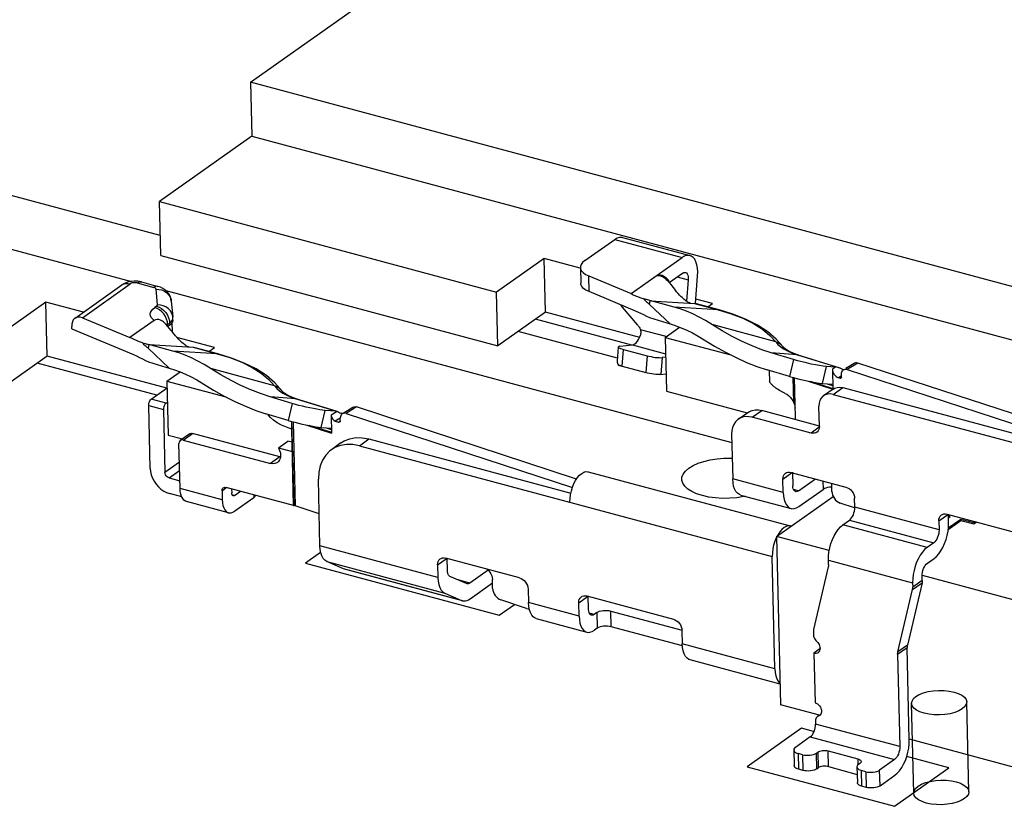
# Model space of a CAD drawing. Header units: millimetres. Extents: x 6 to 414, y 7 to 290.
# Tile 203 of 256: x 139.73 to 141.7, y 166.52 to 168.08. Entities that reach past the tile are written whole.
import ezdxf

# ---------------------------------------------------------------- set-up
doc = ezdxf.new("R2010")
doc.units = ezdxf.units.MM
doc.header["$LTSCALE"] = 23.1
doc.layers.get('0').update_dxf_attribs({"linetype": 'CONTINUOUS'})

msp = doc.modelspace()

# ---------------------------------------------------------------- linework, layer by layer
at = {"color": 7, "linetype": 'Continuous'}
for p, q in [((140.1951, 167.9589), (143.599, 170.3731)), ((140.1951, 167.9589), (140.1976, 167.8515)), ((142.3793, 167.3728), (140.1951, 167.9589)), ((140.0149, 167.6532), (139.2017, 167.8714)), ((140.1976, 167.8515), (140.0133, 167.7208)), ((140.1976, 167.8515), (142.3819, 167.2654)), ((139.2042, 167.764), (139.9578, 167.5618)), ((140.0159, 167.6133), (140.0133, 167.7208)), ((140.0133, 167.7208), (140.6854, 167.5404)), ((140.8614, 167.6032), (140.9211, 167.6456)), ((140.9211, 167.6456), (141.0556, 167.6095)), ((140.9353, 167.6497), (140.9365, 167.6495)), ((140.9366, 167.6495), (141.071, 167.6134)), ((140.0159, 167.6133), (140.688, 167.433)), ((140.7803, 167.6077), (140.6854, 167.5404)), ((140.7828, 167.5003), (140.7803, 167.6077)), ((140.8523, 167.5884), (140.7803, 167.6077)), ((140.9537, 167.5373), (141.0556, 167.6095)), ((140.8527, 167.5895), (140.8534, 167.5582)), ((139.9631, 167.5623), (139.956, 167.5616)), ((139.97, 167.562), (139.9631, 167.5623)), ((139.9772, 167.5607), (139.97, 167.562)), ((140.8699, 167.5413), (140.8691, 167.5726)), ((140.8691, 167.5726), (140.9537, 167.5373)), ((141.0256, 167.5671), (141.0291, 167.5634)), ((141.0274, 167.5619), (141.0291, 167.5634)), ((141.0292, 167.56), (141.0291, 167.5634)), ((141.0297, 167.5593), (141.0563, 167.5782)), ((141.0456, 167.5706), (141.0675, 167.5647)), ((141.0675, 167.5647), (141.0642, 167.5221)), ((141.082, 167.5177), (141.0863, 167.5725)), ((139.845, 167.4884), (139.9383, 167.5546)), ((139.8595, 167.4892), (139.955, 167.557)), ((139.9435, 167.5577), (139.9383, 167.5546)), ((139.9688, 167.5586), (140.0018, 167.5497)), ((139.9772, 167.5607), (140.0102, 167.5518)), ((140.0031, 167.5493), (140.0018, 167.5497)), ((140.0093, 167.5149), (140.0064, 167.5462)), ((140.0258, 167.5435), (141.1546, 167.2407)), ((141.0297, 167.5593), (141.033, 167.5554)), ((141.033, 167.5554), (141.0421, 167.5439)), ((140.0369, 167.5222), (140.0398, 167.4908)), ((140.688, 167.433), (140.6854, 167.5404)), ((141.0395, 167.5105), (140.979, 167.5267)), ((140.9903, 167.516), (140.9919, 167.5233)), ((140.9919, 167.5233), (141.0799, 167.518)), ((141.1163, 167.5175), (141.0827, 167.5265)), ((139.7869, 167.5202), (139.692, 167.4529)), ((139.7894, 167.4128), (139.7869, 167.5202)), ((139.8616, 167.5002), (139.7869, 167.5202)), ((140.0077, 167.5122), (140.0038, 167.5094)), ((140.9367, 167.5106), (140.9338, 167.5146)), ((140.967, 167.4747), (140.9366, 167.5106)), ((140.9903, 167.516), (141.0322, 167.4764)), ((141.1275, 167.5052), (141.0395, 167.5105)), ((141.0799, 167.518), (141.1275, 167.5052)), ((141.0799, 167.518), (141.0817, 167.5177)), ((141.1292, 167.5049), (141.0816, 167.5177)), ((141.107, 167.5109), (141.1163, 167.5175)), ((141.1292, 167.5049), (141.1275, 167.5052)), ((139.8595, 167.4892), (139.9543, 167.4497)), ((140.0024, 167.4838), (139.9543, 167.4497)), ((140.029, 167.4812), (140.0275, 167.4866)), ((140.0314, 167.4894), (140.033, 167.484)), ((140.033, 167.484), (140.0336, 167.4786)), ((140.0398, 167.4908), (140.0392, 167.4944)), ((140.04, 167.4886), (140.0398, 167.4908)), ((140.0399, 167.4873), (140.04, 167.4886)), ((140.0401, 167.4841), (140.04, 167.4886)), ((140.7828, 167.5003), (140.688, 167.433)), ((140.9549, 167.4348), (140.7631, 167.4863)), ((140.9708, 167.4498), (140.7828, 167.5003)), ((141.0429, 167.4732), (140.991, 167.4888)), ((139.8384, 167.467), (139.8383, 167.4715)), ((140.028, 167.4743), (140.0296, 167.4758)), ((140.0296, 167.4758), (140.029, 167.4812)), ((140.0296, 167.4758), (140.0336, 167.4786)), ((140.0297, 167.4724), (140.0296, 167.4758)), ((140.0337, 167.4742), (140.0303, 167.4717)), ((140.0369, 167.4636), (140.0303, 167.4717)), ((140.0336, 167.4786), (140.0356, 167.4802)), ((140.0336, 167.4786), (140.0337, 167.4742)), ((140.0357, 167.4758), (140.0337, 167.4742)), ((140.0384, 167.4617), (140.0369, 167.4636)), ((140.038, 167.4783), (140.0384, 167.4617)), ((140.0395, 167.481), (140.0387, 167.4792)), ((141.0234, 167.4516), (140.9721, 167.4654)), ((141.0215, 167.4502), (141.0501, 167.4706)), ((141.0648, 167.4644), (141.076, 167.459)), ((141.2421, 167.441), (141.1151, 167.4757)), ((140.0397, 167.46), (140.0384, 167.4617)), ((140.1229, 167.43), (140.0479, 167.4502)), ((140.9264, 167.4086), (140.7285, 167.4617)), ((141.0215, 167.4502), (141.024, 167.3428)), ((141.0215, 167.4502), (141.1524, 167.4151)), ((141.076, 167.459), (141.0872, 167.4528)), ((141.2568, 167.4311), (141.2431, 167.4468)), ((139.9797, 167.4391), (139.9923, 167.4357)), ((139.9924, 167.4357), (139.9908, 167.4284)), ((140.0327, 167.3888), (139.9908, 167.4284)), ((140.04, 167.4229), (139.9924, 167.4357)), ((139.9924, 167.4357), (140.0804, 167.4304)), ((140.0804, 167.4304), (140.0822, 167.4301)), ((140.0804, 167.4304), (140.1281, 167.4176)), ((140.1298, 167.4173), (140.0821, 167.4301)), ((140.1118, 167.4222), (140.1229, 167.43)), ((140.9281, 167.4309), (140.926, 167.4029)), ((140.9284, 167.4314), (140.9282, 167.4309)), ((140.9314, 167.4323), (140.9564, 167.435)), ((140.9358, 167.3924), (140.9384, 167.4261)), ((140.9384, 167.4261), (140.9854, 167.4135)), ((140.9564, 167.435), (141.0222, 167.4173)), ((141.2568, 167.4311), (141.2563, 167.4317)), ((139.7894, 167.4128), (139.6946, 167.3455)), ((140.0278, 167.3488), (139.7894, 167.4128)), ((140.1281, 167.4176), (140.04, 167.4229)), ((140.1298, 167.4173), (140.1281, 167.4176)), ((140.9854, 167.4135), (140.9828, 167.3798)), ((141.0155, 167.4098), (141.0129, 167.376)), ((141.0224, 167.4105), (141.0155, 167.4098)), ((141.2774, 167.406), (141.2332, 167.4194)), ((141.285, 167.4152), (141.2332, 167.4194)), ((141.2774, 167.406), (141.2693, 167.3722)), ((141.2781, 167.418), (141.2707, 167.4213)), ((141.2753, 167.4186), (141.285, 167.4152)), ((141.2872, 167.4148), (141.2781, 167.418)), ((141.3656, 167.3902), (141.285, 167.4152)), ((141.285, 167.4152), (141.2872, 167.4148)), ((141.2872, 167.4148), (141.3614, 167.3918)), ((140.008, 167.3348), (139.7697, 167.3988)), ((139.9915, 167.4012), (140.0434, 167.3856)), ((140.2426, 167.3534), (140.1156, 167.3881)), ((140.9358, 167.3924), (140.9828, 167.3798)), ((141.2047, 167.3922), (141.2251, 167.3855)), ((141.2693, 167.3722), (141.2251, 167.3855)), ((141.3426, 167.3921), (141.3345, 167.3583)), ((141.3611, 167.3906), (141.3426, 167.3921)), ((141.3611, 167.3906), (141.355, 167.3869)), ((141.355, 167.3869), (141.356, 167.3466)), ((141.355, 167.3869), (141.3553, 167.3841)), ((141.3685, 167.3896), (141.3656, 167.3902)), ((141.3657, 167.3905), (141.3685, 167.3896)), ((141.3707, 167.3888), (141.3685, 167.3896)), ((141.3732, 167.3875), (141.3707, 167.3888)), ((141.3757, 167.3861), (141.3732, 167.3875)), ((141.3772, 167.3853), (141.3757, 167.3861)), ((141.3765, 167.3848), (141.3774, 167.3854)), ((141.378, 167.3858), (141.3774, 167.3854)), ((141.3982, 167.3983), (141.3817, 167.3881)), ((141.4056, 167.3989), (141.3848, 167.386)), ((141.3848, 167.386), (141.8598, 167.2306)), ((141.8801, 167.2437), (141.4056, 167.3989)), ((140.0281, 167.3628), (140.0545, 167.3815)), ((140.0654, 167.3768), (140.0765, 167.3714)), ((140.0765, 167.3714), (140.0877, 167.3652)), ((141.0129, 167.376), (141.0232, 167.3771)), ((141.2293, 167.3842), (141.2298, 167.3611)), ((141.2783, 167.3194), (141.2771, 167.3699)), ((141.2791, 167.3694), (141.2809, 167.2912)), ((141.3728, 167.373), (141.3672, 167.3696)), ((141.3696, 167.3688), (141.3672, 167.3696)), ((141.3696, 167.3688), (141.3738, 167.3714)), ((141.3734, 167.372), (141.3733, 167.3765)), ((141.3733, 167.3708), (141.3734, 167.372)), ((139.997, 167.327), (140.0284, 167.3493)), ((140.0281, 167.3628), (140.0306, 167.2553)), ((140.0281, 167.3628), (140.1455, 167.3313)), ((140.2587, 167.342), (140.2436, 167.3592)), ((141.3066, 167.3628), (141.356, 167.3466)), ((141.3565, 167.3478), (141.3111, 167.3619)), ((141.3345, 167.3583), (141.3558, 167.3566)), ((141.3563, 167.3471), (141.3373, 167.3336)), ((141.3449, 167.3574), (141.355, 167.3543)), ((141.3568, 167.3364), (141.3758, 167.3499)), ((141.3758, 167.3499), (141.9428, 167.1977)), ((140.0264, 167.3191), (139.997, 167.327)), ((140.2779, 167.3184), (140.2337, 167.3318)), ((140.2855, 167.3276), (140.2337, 167.3318)), ((140.2786, 167.3304), (140.2712, 167.3337)), ((140.2759, 167.331), (140.2855, 167.3276)), ((140.2877, 167.3272), (140.2786, 167.3304)), ((140.2855, 167.3276), (140.2877, 167.3272)), ((140.3659, 167.3027), (140.2855, 167.3276)), ((140.2877, 167.3272), (140.3682, 167.3022)), ((141.024, 167.3428), (141.1852, 167.2996)), ((141.3568, 167.3364), (142.2347, 167.1008)), ((139.9948, 167.1889), (139.9918, 167.3142)), ((139.9918, 167.3142), (140.0212, 167.3063)), ((140.0212, 167.3063), (140.0242, 167.181)), ((140.0264, 167.3191), (140.0291, 167.321)), ((140.2779, 167.3184), (140.2698, 167.2846)), ((140.3798, 167.299), (140.3987, 167.3107)), ((140.4062, 167.3113), (140.3854, 167.2984)), ((140.845, 167.1677), (140.4062, 167.3113)), ((141.3291, 167.2727), (141.3281, 167.313)), ((140.2053, 167.3046), (140.2256, 167.2979)), ((140.2698, 167.2846), (140.2256, 167.2979)), ((140.3431, 167.3045), (140.335, 167.2706)), ((140.3659, 167.3027), (140.3431, 167.3045)), ((140.3678, 167.3023), (140.3557, 167.2948)), ((140.3557, 167.2948), (140.3565, 167.259)), ((140.3735, 167.2893), (140.3638, 167.2833)), ((140.3669, 167.3026), (140.3659, 167.3027)), ((140.3678, 167.3023), (140.3669, 167.3026)), ((140.3678, 167.3023), (140.3681, 167.3023)), ((140.373, 167.2999), (140.3749, 167.2987)), ((140.374, 167.2915), (140.3738, 167.2889)), ((140.3739, 167.2844), (140.3738, 167.2889)), ((140.3749, 167.2987), (140.3757, 167.2982)), ((140.3767, 167.2988), (140.3757, 167.2982)), ((140.3781, 167.2983), (140.3767, 167.2988)), ((140.3779, 167.2978), (140.3785, 167.2982)), ((140.3854, 167.2984), (140.8367, 167.1507)), ((141.1672, 167.2869), (141.1862, 167.3003)), ((141.1951, 167.2908), (141.2141, 167.3043)), ((141.3127, 167.2593), (141.1951, 167.2908)), ((141.3293, 167.2734), (141.2141, 167.3043)), ((141.2809, 167.2912), (141.281, 167.2898)), ((141.281, 167.2898), (141.2816, 167.2862)), ((140.2664, 167.271), (140.2568, 167.2752)), ((140.277, 167.2672), (140.2664, 167.271)), ((140.277, 167.2672), (140.2769, 167.2825)), ((140.2806, 167.115), (140.277, 167.2672)), ((140.2804, 167.1656), (140.2772, 167.2824)), ((140.2796, 167.2818), (140.2836, 167.1141)), ((140.3072, 167.2752), (140.3565, 167.259)), ((140.3569, 167.2602), (140.3118, 167.2742)), ((140.335, 167.2706), (140.3563, 167.269)), ((140.3455, 167.2698), (140.3556, 167.2667)), ((140.3638, 167.2833), (140.3701, 167.2812)), ((140.3701, 167.2812), (140.3743, 167.2838)), ((141.3289, 167.2708), (141.3127, 167.2593)), ((140.0306, 167.2553), (140.0593, 167.2476)), ((140.0738, 167.2579), (140.0549, 167.2445)), ((140.0604, 167.2453), (140.0794, 167.2587)), ((140.2534, 167.212), (140.0794, 167.2587)), ((140.4119, 167.2341), (140.4309, 167.2476)), ((140.4309, 167.2476), (140.8337, 167.1395)), ((141.1542, 167.2573), (141.1563, 167.1678)), ((141.3245, 167.2613), (141.3239, 167.2609)), ((141.3265, 167.2635), (141.3245, 167.2613)), ((140.0544, 167.1491), (140.0522, 167.2386)), ((140.0604, 167.2453), (140.2344, 167.1986)), ((140.2504, 167.2299), (140.2693, 167.2433)), ((140.2504, 167.2299), (140.278, 167.2225)), ((140.2776, 167.2411), (140.2693, 167.2433)), ((140.3752, 167.2396), (140.3562, 167.2262)), ((140.4119, 167.2341), (141.2351, 167.0133)), ((140.2534, 167.212), (140.2344, 167.1986)), ((140.2534, 167.212), (140.2546, 167.2119)), ((140.0531, 167.2016), (140.0242, 167.181)), ((140.2505, 167.2025), (140.2484, 167.2006)), ((140.0328, 167.1698), (140.0535, 167.1845)), ((140.0328, 167.1698), (140.054, 167.1641)), ((140.3308, 167.1811), (140.3301, 167.1672)), ((140.8679, 167.1822), (141.2711, 167.074)), ((141.2565, 167.1676), (141.2737, 167.1798)), ((141.2728, 167.181), (141.382, 167.1517)), ((141.2754, 167.1811), (141.2761, 167.1542)), ((140.1384, 167.1265), (140.0544, 167.1491)), ((140.138, 167.1444), (140.1466, 167.1505)), ((140.1439, 167.1514), (140.1461, 167.1511)), ((140.2806, 167.115), (140.1461, 167.1511)), ((140.2816, 167.1147), (140.2804, 167.1656)), ((140.2804, 167.1656), (140.2824, 167.1647)), ((140.3332, 167.0347), (140.3301, 167.1672)), ((141.2571, 167.1408), (141.1563, 167.1678)), ((141.2571, 167.1408), (141.2565, 167.1676)), ((141.2764, 167.1508), (141.2761, 167.1542)), ((141.2873, 167.144), (141.3212, 167.168)), ((141.3362, 167.164), (141.3366, 167.1471)), ((141.3492, 167.1512), (141.3455, 167.1506)), ((141.3541, 167.1429), (141.3537, 167.1593)), ((140.0578, 167.1319), (140.0335, 167.1385)), ((140.138, 167.1444), (140.1384, 167.1265)), ((140.1572, 167.1482), (140.1573, 167.14)), ((140.1576, 167.1377), (140.1573, 167.14)), ((140.163, 167.1349), (140.1581, 167.1362)), ((140.163, 167.1349), (140.175, 167.1434)), ((140.2017, 167.1304), (140.1637, 167.1035)), ((140.2015, 167.1363), (140.2017, 167.1304)), ((140.2032, 167.1358), (140.2033, 167.1329)), ((141.1718, 167.1358), (141.2726, 167.1088)), ((141.2439, 167.0532), (141.3566, 167.1331)), ((141.2873, 167.144), (141.2777, 167.1466)), ((141.2881, 167.1127), (141.3366, 167.1471)), ((140.1511, 167.1003), (140.0671, 167.1229)), ((140.2806, 167.115), (140.2816, 167.1147)), ((140.2836, 167.1141), (140.2816, 167.1147)), ((140.3317, 167.0984), (140.2836, 167.1141)), ((141.3993, 167.1103), (141.3703, 167.1198)), ((141.3997, 167.1114), (141.3993, 167.1293)), ((141.3995, 167.1076), (141.3997, 167.1114)), ((141.5677, 167.0663), (141.3997, 167.1114)), ((141.5673, 167.0842), (141.5845, 167.0964)), ((141.5837, 167.0976), (141.9281, 167.0052)), ((141.5867, 167.0798), (141.5863, 167.0977)), ((141.5902, 167.0927), (141.5864, 167.0937)), ((141.5864, 167.09), (141.5902, 167.0927)), ((141.2725, 167.0734), (141.2711, 167.074)), ((141.3757, 167.0762), (141.3893, 167.0858)), ((141.5437, 167.0311), (141.3757, 167.0762)), ((141.3893, 167.0858), (141.5573, 167.0407)), ((141.5673, 167.0842), (141.5677, 167.0663)), ((141.6112, 167.0844), (141.5859, 167.0664)), ((141.6112, 167.0871), (141.5862, 167.0694)), ((141.6112, 167.0871), (141.6112, 167.0844)), ((141.637, 167.0801), (141.6112, 167.0871)), ((141.6371, 167.0774), (141.6112, 167.0844)), ((141.6403, 167.0824), (141.637, 167.0801)), ((141.637, 167.0801), (141.6371, 167.0774)), ((141.6431, 167.0817), (141.6371, 167.0774)), ((141.2439, 167.0532), (141.2519, 166.7175)), ((141.3488, 167.0251), (141.2439, 167.0532)), ((140.5684, 166.9716), (140.3332, 167.0347)), ((141.5573, 167.0407), (141.5437, 167.0311)), ((140.3342, 167.0212), (140.3042, 166.9999)), ((141.2404, 166.7895), (141.2351, 167.0133)), ((140.3042, 166.9999), (140.6906, 166.8962)), ((140.3469, 167.0034), (140.5821, 166.9402)), ((140.3803, 166.9888), (140.3469, 167.0034)), ((140.5678, 166.9966), (140.585, 167.0088)), ((140.5678, 166.9966), (140.5684, 166.9716)), ((140.7312, 166.9706), (140.5842, 167.01)), ((140.5874, 166.985), (140.5868, 167.0101)), ((141.3469, 166.9925), (141.3175, 166.8679)), ((141.3473, 166.9969), (141.3471, 167.0058)), ((141.3471, 167.0058), (141.5151, 166.9607)), ((141.5445, 166.9998), (141.558, 167.0094)), ((140.6155, 166.9257), (140.3803, 166.9888)), ((140.3822, 166.9882), (140.3803, 166.9888)), ((140.6174, 166.925), (140.3822, 166.9882)), ((140.6258, 166.9591), (140.5924, 166.9736)), ((140.6684, 166.986), (140.6321, 166.9603)), ((141.5343, 166.9652), (141.5341, 166.9742)), ((141.832, 166.8954), (141.5344, 166.9753)), ((140.6321, 166.9603), (140.6086, 166.9665)), ((140.6265, 166.9588), (140.6258, 166.9591)), ((140.6328, 166.9289), (140.6773, 166.9605)), ((140.6776, 166.9496), (140.6772, 166.9675)), ((141.5339, 166.9609), (141.5045, 166.8363)), ((141.5149, 166.9474), (141.5339, 166.9609)), ((141.5151, 166.9607), (141.5153, 166.9518)), ((141.5343, 166.9652), (141.5153, 166.9518)), ((140.5821, 166.9402), (140.6155, 166.9257)), ((140.7484, 166.9481), (140.7491, 166.9213)), ((140.8493, 166.9211), (140.8665, 166.9333)), ((140.8656, 166.9345), (141.0379, 166.8883)), ((140.8689, 166.9077), (140.8682, 166.9346)), ((141.4855, 166.8229), (141.5149, 166.9474)), ((140.6155, 166.9257), (140.6174, 166.925)), ((140.6906, 166.8962), (140.7209, 166.9177)), ((140.7451, 166.9097), (140.6938, 166.9265)), ((140.8499, 166.8942), (140.7491, 166.9213)), ((140.8499, 166.8942), (140.8493, 166.9211)), ((140.8692, 166.9043), (140.8689, 166.9077)), ((140.8801, 166.8975), (140.8705, 166.9001)), ((140.8856, 166.9013), (140.8801, 166.8975)), ((140.8856, 166.9013), (140.8863, 166.87)), ((140.9139, 166.8732), (140.9132, 166.9045)), ((140.9132, 166.9045), (141.0552, 166.8664)), ((140.7646, 166.8893), (140.8655, 166.8623)), ((140.8863, 166.87), (140.8809, 166.8661)), ((141.056, 166.835), (140.9139, 166.8732)), ((141.0551, 166.8659), (141.0557, 166.839)), ((141.3171, 166.8636), (141.3172, 166.8569)), ((141.0563, 166.8315), (141.0557, 166.839)), ((141.2404, 166.7895), (141.0557, 166.839)), ((141.5045, 166.8363), (141.4855, 166.8229)), ((141.3303, 166.8288), (141.3181, 166.8202)), ((141.3181, 166.8202), (141.3204, 166.7217)), ((141.3301, 166.8326), (141.3304, 166.8302)), ((141.4851, 166.8185), (141.5041, 166.832)), ((141.4851, 166.8185), (141.4895, 166.634)), ((141.5084, 166.6475), (141.5041, 166.832)), ((141.2509, 166.7588), (141.0713, 166.807)), ((141.3292, 166.6967), (141.2519, 166.7175)), ((141.3318, 166.6986), (141.3306, 166.6971)), ((141.3214, 166.6873), (141.3213, 166.685)), ((141.3213, 166.685), (141.3214, 166.6791)), ((141.4895, 166.634), (141.3214, 166.6791)), ((141.3271, 166.6952), (141.3252, 166.6939)), ((141.3293, 166.6963), (141.3273, 166.695)), ((141.3294, 166.6961), (141.3291, 166.6958)), ((141.3306, 166.6971), (141.3294, 166.6961)), ((141.2935, 166.6708), (141.1851, 166.5939)), ((141.3175, 166.6644), (141.2935, 166.6708)), ((141.311, 166.6535), (141.2812, 166.6324)), ((141.311, 166.6535), (141.479, 166.6085)), ((141.84, 166.5597), (141.5087, 166.6486)), ((141.278, 166.6274), (141.2788, 166.5961)), ((141.2879, 166.5889), (141.2872, 166.6202)), ((141.2956, 166.6179), (141.2872, 166.6202)), ((141.3232, 166.6211), (141.3259, 166.623)), ((141.324, 166.5898), (141.3232, 166.6211)), ((141.3259, 166.623), (141.3267, 166.5917)), ((141.3474, 166.5941), (141.3467, 166.6254)), ((141.3467, 166.6254), (141.4055, 166.6097)), ((141.2956, 166.6179), (141.2963, 166.5866)), ((141.4055, 166.6097), (141.4057, 166.5985)), ((141.4099, 166.6005), (141.4072, 166.5986)), ((141.4113, 166.6017), (141.4099, 166.6005)), ((141.479, 166.6085), (141.4492, 166.5873)), ((141.5875, 166.5919), (141.5034, 166.6145)), ((141.1851, 166.5939), (141.4791, 166.515)), ((141.2963, 166.5866), (141.2879, 166.5889)), ((141.324, 166.5898), (141.3267, 166.5917)), ((141.3474, 166.5941), (141.4044, 166.5788)), ((141.404, 166.5936), (141.4048, 166.5623)), ((141.4139, 166.5551), (141.4132, 166.5864)), ((141.4216, 166.5841), (141.4132, 166.5864)), ((141.4216, 166.5841), (141.4223, 166.5528)), ((141.45, 166.556), (141.4492, 166.5873)), ((141.4791, 166.515), (141.5875, 166.5919)), ((141.45, 166.556), (141.4798, 166.5771)), ((141.4223, 166.5528), (141.4139, 166.5551))]:
    msp.add_line(p, q, dxfattribs=at)
at = {"color": 6, "linetype": 'Continuous'}
for p, q in [((141.5171, 166.5414), (141.5129, 166.7204)), ((141.6271, 166.544), (141.6229, 166.723))]:
    msp.add_line(p, q, dxfattribs=at)
at = {"color": 7, "linetype": 'Continuous'}
for points in [[(140.9211, 167.6456), (140.922, 167.6462), (140.9229, 167.6467), (140.9237, 167.6472), (140.9246, 167.6477), (140.9255, 167.6481), (140.9263, 167.6485)], [(140.9263, 167.6485), (140.931, 167.6498), (140.9353, 167.6497)], [(140.8614, 167.6032), (140.857, 167.5994), (140.8541, 167.5954), (140.8528, 167.5912), (140.8527, 167.5895)], [(141.0607, 167.6124), (141.0599, 167.612), (141.059, 167.6116), (141.0582, 167.6112), (141.0573, 167.6106), (141.0564, 167.6101), (141.0556, 167.6095)], [(141.071, 167.6134), (141.0697, 167.6137), (141.0654, 167.6137), (141.0607, 167.6124)], [(141.0863, 167.5725), (141.0865, 167.5807), (141.0861, 167.5881), (141.0849, 167.5949), (141.083, 167.6009), (141.0805, 167.6058), (141.0774, 167.6097), (141.0737, 167.6123), (141.071, 167.6134)], [(140.8527, 167.5895), (140.853, 167.5871), (140.8548, 167.583), (140.8582, 167.5792), (140.8629, 167.5758), (140.8691, 167.5726)], [(139.956, 167.5616), (139.9493, 167.56), (139.9435, 167.5577)], [(141.0019, 167.5715), (141.0054, 167.5734), (141.0089, 167.5745), (141.0123, 167.5746), (141.0156, 167.5739), (141.0189, 167.5724), (141.0223, 167.57), (141.0256, 167.5671)], [(141.0042, 167.5728), (141.0071, 167.5734), (141.0104, 167.5734), (141.0139, 167.5725), (141.0173, 167.5708), (141.0205, 167.5686)], [(141.0205, 167.5686), (141.0238, 167.5658), (141.0269, 167.5626), (141.0297, 167.5593)], [(141.0563, 167.5782), (141.0566, 167.5784), (141.0569, 167.5786), (141.0572, 167.5788), (141.0576, 167.5789), (141.0579, 167.5791), (141.0582, 167.5792)], [(141.0582, 167.5792), (141.0603, 167.5797), (141.0619, 167.5796)], [(141.0619, 167.5796), (141.0622, 167.5795), (141.0639, 167.5785), (141.0654, 167.5768), (141.0665, 167.5745), (141.0672, 167.5717), (141.0675, 167.5684), (141.0675, 167.5647)], [(139.9383, 167.5546), (139.9411, 167.5562), (139.9454, 167.5575), (139.9501, 167.5578), (139.955, 167.557)], [(139.9688, 167.5586), (139.9664, 167.559), (139.9639, 167.5592), (139.9613, 167.559), (139.9589, 167.5586), (139.9568, 167.5579), (139.955, 167.557)], [(139.9688, 167.5586), (139.972, 167.5603), (139.9751, 167.5609), (139.9772, 167.5607)], [(140.0102, 167.5518), (140.0081, 167.5521), (140.005, 167.5514), (140.0018, 167.5497)], [(140.0064, 167.5462), (140.0062, 167.5469), (140.0058, 167.5476), (140.0051, 167.5482), (140.0042, 167.5488), (140.0031, 167.5493)], [(140.0064, 167.5462), (140.0123, 167.5459), (140.0179, 167.5446)], [(140.0369, 167.5222), (140.036, 167.5272), (140.0343, 167.5322), (140.0317, 167.5369), (140.0284, 167.5412), (140.0243, 167.5449), (140.0198, 167.5479), (140.0151, 167.5502), (140.0102, 167.5518)], [(140.0179, 167.5446), (140.0231, 167.5423), (140.0278, 167.5392), (140.0316, 167.5352), (140.0345, 167.5307), (140.0363, 167.5257), (140.0369, 167.5222)], [(140.8699, 167.5413), (140.8637, 167.5444), (140.8589, 167.5479), (140.8556, 167.5517), (140.8537, 167.5557), (140.8534, 167.5582)], [(141.0652, 167.5214), (141.0635, 167.5226), (141.0617, 167.524), (141.0597, 167.5256), (141.0576, 167.5275), (141.0553, 167.5296), (141.0529, 167.5319), (141.0504, 167.5345), (141.0477, 167.5374), (141.0449, 167.5405), (141.0421, 167.5439)], [(140.991, 167.4888), (140.9851, 167.4919), (140.9792, 167.4948), (140.9731, 167.4977), (140.967, 167.5006), (140.9608, 167.5033), (140.8699, 167.5413)], [(140.9537, 167.5373), (140.9581, 167.5352), (140.9624, 167.5332), (140.9666, 167.5314), (140.9708, 167.5297), (140.9749, 167.5282), (140.979, 167.5267)], [(140.979, 167.5267), (140.9807, 167.5248), (140.9824, 167.523), (140.9843, 167.5211), (140.9862, 167.5194), (140.9882, 167.5177), (140.9903, 167.516)], [(140.0024, 167.4838), (139.9991, 167.4868), (139.9967, 167.49), (139.9954, 167.4932), (139.995, 167.4966), (139.9957, 167.4999), (139.9974, 167.5032), (140.0001, 167.5064), (140.0038, 167.5094)], [(140.0275, 167.4866), (140.025, 167.4919), (140.0218, 167.4968), (140.0179, 167.5012), (140.0135, 167.5048), (140.0087, 167.5076), (140.0038, 167.5094)], [(140.0077, 167.5122), (140.0083, 167.5127), (140.0087, 167.5131), (140.009, 167.5135), (140.0092, 167.514), (140.0093, 167.5144), (140.0093, 167.5149)], [(140.0077, 167.5122), (140.0127, 167.5104), (140.0174, 167.5076), (140.0219, 167.504), (140.0258, 167.4996), (140.029, 167.4947), (140.0314, 167.4894)], [(140.0392, 167.4944), (140.0374, 167.4993), (140.0345, 167.5039), (140.0307, 167.5078), (140.0261, 167.511), (140.0209, 167.5133), (140.0152, 167.5146), (140.0093, 167.5149)], [(141.1022, 167.4836), (141.0894, 167.4906), (141.0767, 167.4969), (141.0641, 167.5023), (141.0517, 167.5068), (141.0395, 167.5105)], [(141.0719, 167.5185), (141.0708, 167.5187), (141.0696, 167.519), (141.0683, 167.5196), (141.0668, 167.5204), (141.0652, 167.5214)], [(141.1275, 167.5052), (141.1533, 167.4973), (141.1768, 167.4881), (141.1977, 167.4778), (141.2157, 167.4664), (141.2305, 167.4541), (141.2421, 167.441)], [(141.2431, 167.4468), (141.226, 167.4614), (141.2055, 167.4747), (141.182, 167.4865), (141.1566, 167.4966), (141.1292, 167.5049)], [(139.845, 167.4884), (139.8441, 167.4877), (139.8415, 167.4848), (139.8397, 167.481), (139.8386, 167.4766), (139.8383, 167.4715)], [(139.8595, 167.4892), (139.8551, 167.4905), (139.851, 167.4907), (139.8473, 167.4897), (139.845, 167.4884)], [(140.0211, 167.481), (140.0191, 167.4824), (140.0154, 167.4845), (140.0119, 167.4856), (140.0085, 167.4859), (140.0052, 167.4853), (140.0024, 167.4838)], [(140.0356, 167.4802), (140.0373, 167.4819), (140.0386, 167.4837), (140.0394, 167.4855), (140.0399, 167.4873)], [(140.0401, 167.4841), (140.04, 167.4828), (140.0395, 167.481)], [(141.2332, 167.4194), (141.2142, 167.4256), (141.1949, 167.4332), (141.1753, 167.442), (141.1554, 167.452), (141.1353, 167.4633), (141.1022, 167.4836)], [(139.8384, 167.467), (139.9613, 167.4157), (139.9675, 167.413), (139.9737, 167.4101), (139.9797, 167.4072), (139.9856, 167.4043), (139.9915, 167.4012)], [(140.0303, 167.4717), (140.0296, 167.4725), (140.0262, 167.4763), (140.0227, 167.4796), (140.0211, 167.481)], [(140.0387, 167.4792), (140.0374, 167.4775), (140.0357, 167.4758)], [(140.967, 167.4747), (140.9681, 167.4733), (140.9691, 167.4718), (140.97, 167.4703), (140.9708, 167.4687), (140.9715, 167.4671), (140.9721, 167.4654)], [(140.9721, 167.4654), (140.9726, 167.4637), (140.9728, 167.4619), (140.9729, 167.4601), (140.9728, 167.4583), (140.9725, 167.4565), (140.9721, 167.4547)], [(141.0429, 167.4732), (141.0538, 167.4692), (141.0648, 167.4644)], [(139.9796, 167.4391), (139.9755, 167.4405), (139.9714, 167.4421), (139.9672, 167.4438), (139.963, 167.4456), (139.9587, 167.4476), (139.9543, 167.4497)], [(140.0724, 167.4309), (140.0714, 167.431), (140.0702, 167.4314), (140.0688, 167.432), (140.0674, 167.4328), (140.0658, 167.4338), (140.0641, 167.435), (140.0623, 167.4364), (140.0603, 167.438), (140.0582, 167.4399), (140.0559, 167.442), (140.0535, 167.4443), (140.0509, 167.4469), (140.0483, 167.4498), (140.0455, 167.4529), (140.0426, 167.4563), (140.0397, 167.46)], [(140.9663, 167.4424), (140.9686, 167.4461), (140.9705, 167.4501), (140.9721, 167.4547)], [(141.0872, 167.4528), (141.1202, 167.4326), (141.1417, 167.4205), (141.163, 167.4098), (141.184, 167.4003), (141.2047, 167.3922)], [(139.9908, 167.4284), (139.9888, 167.4301), (139.9868, 167.4318), (139.9848, 167.4335), (139.983, 167.4353), (139.9812, 167.4372), (139.9796, 167.4391)], [(140.9282, 167.4309), (140.9282, 167.4307), (140.9287, 167.4299), (140.9301, 167.429), (140.9323, 167.4281), (140.935, 167.4271), (140.9384, 167.4261)], [(140.9314, 167.4323), (140.9295, 167.4319), (140.9284, 167.4314)], [(140.9564, 167.435), (140.9568, 167.435), (140.9572, 167.4351), (140.9576, 167.4352), (140.958, 167.4353), (140.9583, 167.4354), (140.9587, 167.4356)], [(140.9587, 167.4356), (140.9614, 167.4371), (140.9639, 167.4394), (140.9663, 167.4424)], [(141.2563, 167.4317), (141.2524, 167.4358), (141.2475, 167.4389), (141.2421, 167.441)], [(141.2421, 167.441), (141.2465, 167.4359), (141.2521, 167.4311), (141.2588, 167.4265)], [(141.2707, 167.4213), (141.2649, 167.4245), (141.2608, 167.4273), (141.2582, 167.4296), (141.2568, 167.4311)], [(141.2588, 167.4265), (141.2666, 167.4224), (141.2753, 167.4186)], [(140.1027, 167.396), (140.09, 167.403), (140.0772, 167.4093), (140.0647, 167.4147), (140.0523, 167.4192), (140.04, 167.4229)], [(140.1281, 167.4176), (140.1539, 167.4097), (140.1773, 167.4005), (140.1982, 167.3902), (140.2162, 167.3788), (140.2311, 167.3664), (140.2426, 167.3534)], [(140.2436, 167.3592), (140.2265, 167.3738), (140.206, 167.3871), (140.1825, 167.3989), (140.1571, 167.409), (140.1298, 167.4173)], [(140.9854, 167.4135), (140.9893, 167.4125), (140.9934, 167.4117), (140.9976, 167.4109), (141.0019, 167.4103), (141.0059, 167.4099), (141.0096, 167.4097), (141.0128, 167.4096), (141.0155, 167.4098)], [(141.3426, 167.3921), (141.3366, 167.3928), (141.3296, 167.3938), (141.3216, 167.3952), (141.3128, 167.397), (141.3037, 167.3991), (141.2946, 167.4013), (141.2858, 167.4036), (141.2774, 167.406)], [(140.0434, 167.3856), (140.0543, 167.3816), (140.0654, 167.3768)], [(140.2337, 167.3318), (140.2148, 167.338), (140.1955, 167.3456), (140.1758, 167.3544), (140.156, 167.3644), (140.1359, 167.3757), (140.1027, 167.396)], [(140.926, 167.4027), (140.926, 167.4009), (140.9264, 167.3985), (140.9273, 167.3965), (140.9287, 167.395), (140.9305, 167.394)], [(140.9358, 167.3924), (140.9348, 167.3927), (140.9339, 167.3929), (140.933, 167.3932), (140.9321, 167.3935), (140.9313, 167.3938), (140.9305, 167.394)], [(141.3733, 167.3765), (141.3735, 167.3791), (141.3741, 167.3813), (141.3751, 167.3833), (141.3765, 167.3848)], [(141.3774, 167.3854), (141.3783, 167.3859), (141.3803, 167.3865), (141.3825, 167.3865), (141.3848, 167.386)], [(141.4056, 167.3989), (141.4033, 167.3994), (141.4011, 167.3994), (141.3991, 167.3988), (141.3982, 167.3983)], [(140.0877, 167.3652), (140.1207, 167.3449), (140.1423, 167.3329), (140.1636, 167.3221), (140.1846, 167.3127), (140.2053, 167.3046)], [(141.0129, 167.376), (141.0101, 167.3759), (141.0069, 167.376), (141.0032, 167.3762), (140.9991, 167.3767), (140.9949, 167.3773), (140.9907, 167.378), (140.9867, 167.3788), (140.9828, 167.3798)], [(141.2693, 167.3722), (141.2777, 167.3698), (141.2864, 167.3674), (141.2956, 167.3652), (141.3047, 167.3632), (141.3134, 167.3614), (141.3215, 167.3599), (141.3285, 167.3589), (141.3345, 167.3583)], [(141.3553, 167.3841), (141.3561, 167.3814), (141.3572, 167.3788), (141.3587, 167.3763), (141.3606, 167.374)], [(141.3606, 167.374), (141.3626, 167.3721), (141.3648, 167.3706), (141.3672, 167.3696)], [(141.3696, 167.3688), (141.3706, 167.3686), (141.3715, 167.3688), (141.372, 167.369)], [(141.372, 167.369), (141.3723, 167.3692), (141.3729, 167.3699), (141.3733, 167.3708)], [(140.2426, 167.3534), (140.247, 167.3483), (140.2526, 167.3435), (140.2594, 167.3389)], [(140.2574, 167.3435), (140.2569, 167.3441), (140.2529, 167.3482), (140.2481, 167.3513), (140.2426, 167.3534)], [(141.2347, 167.3554), (141.2338, 167.3564), (141.2329, 167.3574), (141.232, 167.3584), (141.2312, 167.3593), (141.2304, 167.3603), (141.2296, 167.3614)], [(141.2403, 167.3506), (141.2392, 167.3514), (141.2383, 167.3522), (141.2373, 167.353), (141.2364, 167.3538), (141.2356, 167.3546), (141.2347, 167.3554)], [(141.2548, 167.3414), (141.2521, 167.3429), (141.2494, 167.3444), (141.2469, 167.346), (141.2445, 167.3475), (141.2423, 167.3491), (141.2403, 167.3506)], [(141.3563, 167.3471), (141.3595, 167.3489), (141.3645, 167.3505), (141.3699, 167.3508), (141.3758, 167.3499)], [(139.9918, 167.3142), (139.9919, 167.3168), (139.9924, 167.3192), (139.9932, 167.3217), (139.9943, 167.3239), (139.9955, 167.3256), (139.997, 167.327)], [(140.2712, 167.3337), (140.2654, 167.3368), (140.2613, 167.3397), (140.2587, 167.342)], [(140.2594, 167.3389), (140.2671, 167.3348), (140.2759, 167.331)], [(141.2609, 167.3385), (141.2598, 167.339), (141.2588, 167.3395), (141.2578, 167.34), (141.2568, 167.3404), (141.2558, 167.3409), (141.2548, 167.3414)], [(141.2609, 167.3385), (141.2643, 167.3366), (141.2676, 167.3342), (141.2708, 167.3311), (141.2737, 167.3276), (141.2762, 167.3237), (141.2783, 167.3194)], [(141.3373, 167.3336), (141.3362, 167.3328), (141.3327, 167.3291), (141.3301, 167.3244), (141.3286, 167.3191), (141.3281, 167.313)], [(141.3568, 167.3364), (141.3509, 167.3373), (141.3455, 167.337), (141.3406, 167.3355), (141.3373, 167.3336)], [(140.0264, 167.3191), (140.0249, 167.3178), (140.0237, 167.316), (140.0226, 167.3138), (140.0218, 167.3113), (140.0213, 167.3089), (140.0212, 167.3063)], [(140.3431, 167.3045), (140.3385, 167.305), (140.3332, 167.3057), (140.3271, 167.3067), (140.3204, 167.308), (140.3134, 167.3094), (140.3061, 167.311), (140.2987, 167.3128), (140.2915, 167.3146), (140.2846, 167.3165), (140.2779, 167.3184)], [(140.3987, 167.3107), (140.3996, 167.3112), (140.4016, 167.3118), (140.4038, 167.3118), (140.4062, 167.3113)], [(141.2783, 167.3194), (141.2789, 167.3177), (141.2795, 167.316), (141.2799, 167.3144), (141.2802, 167.3127), (141.2804, 167.3109), (141.2805, 167.309)], [(140.2409, 167.2849), (140.2348, 167.2902), (140.2298, 167.2959)], [(140.3681, 167.3023), (140.3695, 167.3018), (140.3712, 167.3009), (140.373, 167.2999)], [(140.3779, 167.2978), (140.3771, 167.2972), (140.3757, 167.2957), (140.3746, 167.2937), (140.374, 167.2915)], [(140.3854, 167.2984), (140.383, 167.2989), (140.3808, 167.2989), (140.3788, 167.2983), (140.3779, 167.2978)], [(141.1673, 167.2869), (141.1657, 167.2857), (141.1616, 167.2815), (141.1583, 167.2765), (141.1559, 167.2707), (141.1545, 167.2643), (141.1542, 167.2573)], [(141.1951, 167.2908), (141.1884, 167.292), (141.1821, 167.2921), (141.1761, 167.2911), (141.1706, 167.2889), (141.1673, 167.2869)], [(141.1862, 167.3003), (141.1896, 167.3024), (141.1951, 167.3045), (141.2011, 167.3056), (141.2074, 167.3055), (141.2141, 167.3043)], [(140.2568, 167.2752), (140.2483, 167.2798), (140.2409, 167.2849)], [(140.2698, 167.2846), (140.2764, 167.2826), (140.2834, 167.2808), (140.2906, 167.2789), (140.298, 167.2772), (140.3052, 167.2756), (140.3123, 167.2741), (140.3189, 167.2729), (140.325, 167.2719), (140.3304, 167.2711), (140.335, 167.2706)], [(140.3726, 167.2814), (140.3722, 167.2812), (140.3712, 167.281), (140.3701, 167.2812)], [(140.3739, 167.2844), (140.3738, 167.2833), (140.3735, 167.2824), (140.3729, 167.2816), (140.3726, 167.2814)], [(141.3291, 167.2727), (141.3288, 167.2692), (141.328, 167.2661), (141.3265, 167.2635)], [(140.0738, 167.2579), (140.0752, 167.2587), (140.0772, 167.259), (140.0794, 167.2587)], [(140.3752, 167.2396), (140.3819, 167.2437), (140.393, 167.248), (140.405, 167.2502), (140.4176, 167.25), (140.4309, 167.2476)], [(141.3239, 167.2609), (141.322, 167.2598), (141.3192, 167.2589), (141.3161, 167.2588), (141.3127, 167.2593)], [(140.0533, 167.2428), (140.0525, 167.2409), (140.0522, 167.2386)], [(140.0549, 167.2445), (140.0546, 167.2442), (140.0533, 167.2428)], [(140.0604, 167.2453), (140.0582, 167.2455), (140.0563, 167.2452), (140.0549, 167.2445)], [(140.2504, 167.2299), (140.2529, 167.2248), (140.2544, 167.2198), (140.2549, 167.2148)], [(140.386, 167.2367), (140.374, 167.2346), (140.3629, 167.2303), (140.3562, 167.2262)], [(140.4119, 167.2341), (140.3986, 167.2366), (140.386, 167.2367)], [(140.2549, 167.2148), (140.2544, 167.2101), (140.2529, 167.2059), (140.2505, 167.2025)], [(140.3562, 167.2262), (140.3532, 167.2238), (140.3449, 167.2155), (140.3383, 167.2054), (140.3335, 167.1938), (140.3308, 167.1811)], [(141.0546, 167.167), (141.0551, 167.1714), (141.0575, 167.1776), (141.0622, 167.1836), (141.0688, 167.1893), (141.0773, 167.1945), (141.0874, 167.199), (141.0989, 167.2028), (141.1115, 167.2058), (141.125, 167.2079), (141.1389, 167.209), (141.1532, 167.2092), (141.1553, 167.2091)], [(139.9948, 167.1889), (139.9954, 167.1824), (139.9969, 167.1759), (139.9993, 167.1695), (140.0025, 167.1633), (140.0065, 167.1574), (140.0111, 167.1521), (140.0162, 167.1475), (140.0217, 167.1436), (140.0275, 167.1406), (140.0335, 167.1385)], [(140.2434, 167.1983), (140.2392, 167.1979), (140.2344, 167.1986)], [(140.2484, 167.2006), (140.2473, 167.1999), (140.2434, 167.1983)], [(140.0328, 167.1698), (140.0305, 167.1708), (140.0285, 167.1721), (140.0268, 167.174), (140.0254, 167.1762), (140.0245, 167.1785), (140.0242, 167.181)], [(140.8431, 167.1649), (140.8469, 167.1706), (140.851, 167.1753), (140.8552, 167.179), (140.8594, 167.1814), (140.8636, 167.1825), (140.8675, 167.1823), (140.8679, 167.1822)], [(141.2565, 167.1676), (141.2567, 167.1711), (141.2576, 167.1742), (141.2591, 167.1768), (141.2611, 167.179), (141.2617, 167.1794)], [(141.2617, 167.1794), (141.2635, 167.1805), (141.2664, 167.1814), (141.2695, 167.1815), (141.2728, 167.181)], [(140.0596, 167.1287), (140.0575, 167.1326), (140.0559, 167.1374), (140.0548, 167.1429), (140.0544, 167.1491)], [(140.138, 167.1444), (140.1382, 167.1467), (140.139, 167.1486), (140.1403, 167.1501), (140.1406, 167.1503)], [(140.1406, 167.1503), (140.142, 167.151), (140.1439, 167.1514)], [(140.833, 167.1364), (140.8347, 167.144), (140.8369, 167.1515)], [(140.8369, 167.1515), (140.8398, 167.1585), (140.8431, 167.1649)], [(141.0958, 167.1345), (141.0844, 167.1382), (141.0747, 167.1426), (141.0667, 167.1476), (141.0606, 167.1532), (141.0566, 167.1591), (141.0548, 167.1652), (141.0546, 167.167)], [(141.1718, 167.1359), (141.1695, 167.1367), (141.1658, 167.1392), (141.1627, 167.1429), (141.1601, 167.1478), (141.1581, 167.1536), (141.1569, 167.1603), (141.1563, 167.1678)], [(141.2817, 167.1426), (141.2812, 167.1428), (141.2795, 167.1438), (141.2781, 167.1456), (141.2771, 167.1479), (141.2764, 167.1508)], [(141.3455, 167.1506), (141.3421, 167.1497), (141.3391, 167.1486), (141.3366, 167.1471)], [(141.3539, 167.1515), (141.353, 167.1515), (141.3492, 167.1512)], [(141.382, 167.1517), (141.3854, 167.1504), (141.3886, 167.1486), (141.3915, 167.1462), (141.3941, 167.1433)], [(140.1602, 167.1342), (140.1591, 167.1348), (140.1582, 167.136), (140.1576, 167.1377)], [(140.163, 167.1349), (140.1615, 167.1342), (140.1602, 167.1342)], [(140.2033, 167.1329), (140.2033, 167.1327), (140.2028, 167.1316), (140.2017, 167.1304)], [(140.8318, 167.1215), (140.8321, 167.1289), (140.833, 167.1364)], [(141.1642, 167.1304), (141.1503, 167.1293), (141.136, 167.1291), (141.1219, 167.1299), (141.1086, 167.1317), (141.0958, 167.1345)], [(141.1812, 167.1333), (141.1777, 167.1325), (141.1642, 167.1304)], [(141.2571, 167.1408), (141.2577, 167.1332), (141.2589, 167.1266), (141.2609, 167.1207), (141.2635, 167.1159), (141.2667, 167.1122), (141.2703, 167.1097), (141.2726, 167.1088)], [(141.2873, 167.144), (141.2851, 167.1429), (141.2831, 167.1424), (141.2817, 167.1426)], [(141.3541, 167.1429), (141.3546, 167.1392), (141.3555, 167.1356)], [(141.3555, 167.1356), (141.357, 167.1321), (141.3591, 167.1287), (141.3615, 167.1258), (141.3642, 167.1232), (141.3672, 167.1213), (141.3703, 167.1198)], [(141.3941, 167.1433), (141.3962, 167.14), (141.3978, 167.1366), (141.3988, 167.133), (141.3993, 167.1293)], [(140.0671, 167.1229), (140.0652, 167.1236), (140.0622, 167.1256), (140.0596, 167.1287)], [(140.1384, 167.1265), (140.1388, 167.1203), (140.1399, 167.1149), (140.1415, 167.1101), (140.1436, 167.1061), (140.1462, 167.1031), (140.1492, 167.1011), (140.1511, 167.1004)], [(141.2726, 167.1088), (141.2744, 167.1085), (141.2788, 167.1086), (141.2833, 167.11), (141.2881, 167.1127)], [(140.1511, 167.1004), (140.1525, 167.1001), (140.1561, 167.1001), (140.1598, 167.1013), (140.1637, 167.1035)], [(141.3893, 167.0858), (141.3914, 167.0877), (141.3934, 167.0902), (141.3952, 167.0931), (141.3968, 167.0965), (141.3981, 167.1001), (141.399, 167.1039), (141.3995, 167.1076)], [(141.5673, 167.0842), (141.5676, 167.0877), (141.5684, 167.0908), (141.5699, 167.0934), (141.5719, 167.0956), (141.5725, 167.096)], [(141.5725, 167.096), (141.5744, 167.0971), (141.5772, 167.098), (141.5803, 167.0981), (141.5837, 167.0976)], [(141.2586, 167.0709), (141.2544, 167.0673), (141.2503, 167.0626), (141.2466, 167.057), (141.2449, 167.0539)], [(141.2711, 167.074), (141.267, 167.0743), (141.2629, 167.0733), (141.2586, 167.0709)], [(141.3471, 167.0058), (141.3473, 167.0139), (141.3482, 167.0221), (141.3498, 167.0305), (141.3521, 167.0388), (141.355, 167.0468), (141.3584, 167.0543), (141.3623, 167.0612), (141.3665, 167.0672), (141.371, 167.0722), (141.3757, 167.0762)], [(141.558, 167.0094), (141.5628, 167.0134), (141.5672, 167.0184), (141.5715, 167.0244), (141.5754, 167.0312), (141.5788, 167.0388), (141.5817, 167.0468), (141.584, 167.0551), (141.5856, 167.0635), (141.5865, 167.0717), (141.5867, 167.0798)], [(141.244, 167.052), (141.2432, 167.0505), (141.2403, 167.0435), (141.2379, 167.0359)], [(141.5677, 167.0663), (141.5676, 167.0626), (141.567, 167.0588), (141.5661, 167.055), (141.5648, 167.0514), (141.5633, 167.048), (141.5614, 167.0451), (141.5595, 167.0427), (141.5573, 167.0407)], [(140.3469, 167.0034), (140.343, 167.0058), (140.3398, 167.0095), (140.3371, 167.0143), (140.3351, 167.0203), (140.3338, 167.027), (140.3332, 167.0347)], [(141.2379, 167.0359), (141.2362, 167.0282), (141.2353, 167.0207), (141.2351, 167.0133)], [(141.5437, 167.0311), (141.539, 167.0271), (141.5346, 167.0221), (141.5303, 167.0161), (141.5264, 167.0093), (141.523, 167.0017), (141.5201, 166.9937), (141.5178, 166.9854), (141.5162, 166.977), (141.5153, 166.9688), (141.5151, 166.9607)], [(140.5678, 166.9966), (140.5681, 167.0001), (140.569, 167.0032), (140.5704, 167.0058), (140.5725, 167.008), (140.5731, 167.0084)], [(140.5731, 167.0084), (140.5749, 167.0095), (140.5778, 167.0104), (140.5808, 167.0105), (140.5842, 167.01)], [(141.3473, 166.9969), (141.3473, 166.9961), (141.3473, 166.9954), (141.3472, 166.9946), (141.3471, 166.9939), (141.347, 166.9932), (141.3469, 166.9925)], [(141.5341, 166.9742), (141.5342, 166.9779), (141.5348, 166.9817), (141.5357, 166.9855), (141.537, 166.9891), (141.5385, 166.9925), (141.5403, 166.9954), (141.5423, 166.9979), (141.5445, 166.9998)], [(140.5924, 166.9736), (140.591, 166.9745), (140.5898, 166.9758), (140.5888, 166.9776), (140.5881, 166.9798), (140.5876, 166.9822), (140.5874, 166.985)], [(140.6657, 166.9881), (140.6671, 166.9872), (140.6698, 166.9847), (140.6723, 166.9817), (140.6743, 166.9784), (140.6758, 166.9748), (140.6768, 166.9712), (140.6772, 166.9675)], [(140.5684, 166.9716), (140.569, 166.9639), (140.5703, 166.9571), (140.5723, 166.9512), (140.575, 166.9463), (140.5783, 166.9427), (140.5821, 166.9402)], [(140.6321, 166.9603), (140.631, 166.9596), (140.6299, 166.9591), (140.6288, 166.9588), (140.6277, 166.9587), (140.6267, 166.9588), (140.6265, 166.9588)], [(140.7312, 166.9706), (140.7346, 166.9693), (140.7377, 166.9674), (140.7407, 166.965), (140.7432, 166.9621), (140.7454, 166.9589), (140.747, 166.9554), (140.748, 166.9518), (140.7484, 166.9481)], [(141.5343, 166.9652), (141.5343, 166.9645), (141.5343, 166.9637), (141.5342, 166.963), (141.5341, 166.9623), (141.534, 166.9616), (141.5339, 166.9609)], [(140.6776, 166.9496), (140.678, 166.9459), (140.679, 166.9423), (140.6805, 166.9388), (140.6825, 166.9354), (140.685, 166.9325), (140.6877, 166.9299), (140.6906, 166.928), (140.6938, 166.9265)], [(140.8545, 166.9329), (140.8564, 166.934), (140.8592, 166.9348), (140.8623, 166.935), (140.8656, 166.9345)], [(141.5149, 166.9474), (141.515, 166.9481), (141.5151, 166.9488), (141.5152, 166.9495), (141.5153, 166.9503), (141.5153, 166.951), (141.5153, 166.9518)], [(140.6174, 166.925), (140.6181, 166.9249), (140.6209, 166.9246)], [(140.6209, 166.9246), (140.6238, 166.9248), (140.6268, 166.9257), (140.6298, 166.927), (140.6328, 166.9289)], [(140.7509, 166.9071), (140.7497, 166.9137), (140.7491, 166.9213)], [(140.8493, 166.9211), (140.8495, 166.9246), (140.8504, 166.9277), (140.8519, 166.9303), (140.8539, 166.9324), (140.8545, 166.9329)], [(140.7451, 166.9097), (140.7483, 166.9091), (140.7505, 166.9091)], [(140.7646, 166.8893), (140.7623, 166.8902), (140.7586, 166.8927), (140.7555, 166.8964), (140.7529, 166.9012), (140.7509, 166.9071)], [(140.8499, 166.8942), (140.8505, 166.8867), (140.8517, 166.88), (140.8537, 166.8742), (140.8563, 166.8693), (140.8595, 166.8656), (140.8631, 166.8631), (140.8654, 166.8623)], [(140.8745, 166.8961), (140.874, 166.8962), (140.8723, 166.8973), (140.8709, 166.899), (140.8699, 166.9014), (140.8692, 166.9043)], [(140.8801, 166.8975), (140.8779, 166.8963), (140.8759, 166.8959), (140.8745, 166.8961)], [(140.8856, 166.9013), (140.8881, 166.9028), (140.891, 166.9039), (140.8944, 166.9048), (140.8981, 166.9054), (140.902, 166.9057), (140.9059, 166.9056), (140.9096, 166.9052), (140.9132, 166.9045)], [(140.9139, 166.8732), (140.9103, 166.8739), (140.9066, 166.8743), (140.9027, 166.8744), (140.8989, 166.8741), (140.8952, 166.8735), (140.8918, 166.8726), (140.8888, 166.8714), (140.8863, 166.87)], [(141.0379, 166.8883), (141.0412, 166.887), (141.0444, 166.8852), (141.0473, 166.8827), (141.0499, 166.8798), (141.052, 166.8766), (141.0536, 166.8731), (141.0546, 166.8696), (141.0551, 166.8659)], [(140.8654, 166.8623), (140.8672, 166.8619), (140.8716, 166.862), (140.8761, 166.8634), (140.8809, 166.8661)], [(141.3175, 166.8679), (141.3174, 166.8672), (141.3172, 166.8665), (141.3171, 166.8658), (141.3171, 166.8651), (141.3171, 166.8643), (141.3171, 166.8636)], [(141.3172, 166.8569), (141.3175, 166.8544), (141.3181, 166.8521), (141.3191, 166.8497), (141.3204, 166.8474), (141.3219, 166.8454), (141.3257, 166.8417)], [(141.3257, 166.8417), (141.3272, 166.8397), (141.3285, 166.8374), (141.3295, 166.835), (141.3301, 166.8326)], [(141.5045, 166.8363), (141.5043, 166.8356), (141.5042, 166.8349), (141.5041, 166.8342), (141.5041, 166.8335), (141.5041, 166.8327), (141.5041, 166.832)], [(141.0713, 166.807), (141.0689, 166.8079), (141.0653, 166.8104), (141.0621, 166.8141), (141.0595, 166.8189), (141.0576, 166.8248), (141.0563, 166.8315)], [(141.3265, 166.8214), (141.3251, 166.8206), (141.3229, 166.8199), (141.3206, 166.8198), (141.3181, 166.8202)], [(141.3304, 166.8302), (141.3302, 166.8276), (141.3295, 166.8253), (141.3284, 166.8233), (141.3269, 166.8217), (141.3265, 166.8214)], [(141.4851, 166.8185), (141.4851, 166.8193), (141.4851, 166.82), (141.4852, 166.8207), (141.4853, 166.8215), (141.4854, 166.8222), (141.4855, 166.8229)], [(141.2404, 166.7895), (141.241, 166.7819), (141.2422, 166.7752), (141.2442, 166.7694), (141.2468, 166.7645), (141.2499, 166.7608), (141.2509, 166.7602)], [(141.3204, 166.7217), (141.323, 166.7207), (141.3253, 166.7194), (141.3275, 166.7175), (141.3294, 166.7154), (141.331, 166.713), (141.3322, 166.7103), (141.333, 166.7077), (141.3333, 166.7049)], [(141.3333, 166.7049), (141.3332, 166.7026), (141.3327, 166.7005), (141.3318, 166.6986)], [(141.311, 166.6535), (141.3132, 166.6555), (141.3152, 166.6579), (141.317, 166.6609), (141.3186, 166.6642), (141.3198, 166.6679), (141.3208, 166.6716), (141.3213, 166.6754), (141.3214, 166.6791)], [(141.3252, 166.6939), (141.324, 166.6929), (141.3228, 166.6913), (141.3219, 166.6894), (141.3214, 166.6873)], [(141.3291, 166.6958), (141.3255, 166.6941), (141.3252, 166.6939)], [(141.4798, 166.5771), (141.4845, 166.5811), (141.489, 166.5861), (141.4932, 166.5921), (141.4971, 166.599), (141.5005, 166.6065), (141.5034, 166.6145), (141.5057, 166.6228), (141.5073, 166.6312), (141.5082, 166.6394), (141.5084, 166.6475)], [(141.2812, 166.6324), (141.2794, 166.6308), (141.2783, 166.6291), (141.278, 166.6274)], [(141.278, 166.6274), (141.2785, 166.6256), (141.2797, 166.624), (141.2815, 166.6225), (141.284, 166.6213), (141.2872, 166.6202)], [(141.2956, 166.6179), (141.2992, 166.6172), (141.3029, 166.6168), (141.3068, 166.6167), (141.3106, 166.617), (141.3143, 166.6176), (141.3177, 166.6185), (141.3207, 166.6197), (141.3232, 166.6211)], [(141.3259, 166.623), (141.3278, 166.6241), (141.33, 166.625), (141.3326, 166.6257), (141.3354, 166.6261), (141.3383, 166.6263), (141.3412, 166.6263), (141.3439, 166.626), (141.3467, 166.6254)], [(141.4895, 166.634), (141.4893, 166.6303), (141.4888, 166.6265), (141.4878, 166.6228), (141.4866, 166.6191), (141.485, 166.6158), (141.4832, 166.6128), (141.4812, 166.6104), (141.479, 166.6085)], [(141.4055, 166.6097), (141.4078, 166.6089), (141.4097, 166.6079), (141.4111, 166.6068), (141.412, 166.6056), (141.4123, 166.6042)], [(141.4123, 166.6042), (141.4121, 166.603), (141.4113, 166.6017)], [(141.2879, 166.5889), (141.2848, 166.5899), (141.2823, 166.5912), (141.2804, 166.5927), (141.2792, 166.5943), (141.2788, 166.5961)], [(141.3185, 166.5872), (141.3151, 166.5863), (141.3114, 166.5857), (141.3075, 166.5854), (141.3036, 166.5855), (141.2999, 166.5859), (141.2963, 166.5866)], [(141.324, 166.5898), (141.3214, 166.5883), (141.3185, 166.5872)], [(141.3474, 166.5941), (141.3447, 166.5947), (141.3419, 166.595), (141.339, 166.595), (141.3361, 166.5948), (141.3333, 166.5944), (141.3308, 166.5937), (141.3286, 166.5928), (141.3267, 166.5917)], [(141.4072, 166.5986), (141.4054, 166.5969), (141.4043, 166.5953), (141.404, 166.5936)], [(141.404, 166.5936), (141.4045, 166.5918), (141.4057, 166.5902), (141.4075, 166.5887), (141.41, 166.5875), (141.4132, 166.5864)], [(141.4216, 166.5841), (141.4252, 166.5834), (141.4289, 166.583), (141.4328, 166.5829), (141.4366, 166.5832), (141.4403, 166.5838), (141.4437, 166.5847), (141.4467, 166.5859), (141.4492, 166.5873)], [(141.4139, 166.5551), (141.4108, 166.5561), (141.4083, 166.5574), (141.4064, 166.5589), (141.4052, 166.5605), (141.4048, 166.5623)], [(141.5259, 166.5551), (141.5326, 166.559), (141.5408, 166.5622), (141.5501, 166.5647), (141.5605, 166.5664), (141.5712, 166.5672), (141.5819, 166.567), (141.5922, 166.5659), (141.6019, 166.5638)], [(141.6019, 166.5638), (141.6103, 166.561), (141.6173, 166.5575), (141.6225, 166.5534), (141.6259, 166.5489), (141.6271, 166.5441), (141.6262, 166.5394), (141.6233, 166.5347), (141.6183, 166.5303)], [(141.45, 166.556), (141.4474, 166.5545), (141.4445, 166.5534), (141.4411, 166.5525), (141.4374, 166.5519), (141.4335, 166.5516), (141.4296, 166.5517), (141.4259, 166.5521), (141.4223, 166.5528)], [(141.6183, 166.5303), (141.6116, 166.5264), (141.6035, 166.5232), (141.5941, 166.5207), (141.5837, 166.519), (141.573, 166.5182), (141.5623, 166.5184), (141.552, 166.5195), (141.5423, 166.5215), (141.5339, 166.5244), (141.5269, 166.5279), (141.5217, 166.5319), (141.5184, 166.5365), (141.5171, 166.5412), (141.518, 166.546), (141.5209, 166.5507), (141.5259, 166.5551)]]:
    msp.add_lwpolyline(points, dxfattribs=at)
at = {"color": 6, "linetype": 'Continuous'}
for points in [[(141.5217, 166.7341), (141.5283, 166.738), (141.5365, 166.7412), (141.5459, 166.7438), (141.5563, 166.7454), (141.5669, 166.7462), (141.5776, 166.746), (141.588, 166.7449), (141.5977, 166.7429)], [(141.5977, 166.7429), (141.6061, 166.7401), (141.613, 166.7365), (141.6183, 166.7325), (141.6216, 166.7279), (141.6229, 166.7232), (141.622, 166.7184), (141.6191, 166.7138), (141.6141, 166.7093)], [(141.6141, 166.7093), (141.6074, 166.7055), (141.5992, 166.7022), (141.5899, 166.6997), (141.5795, 166.698), (141.5688, 166.6973), (141.5581, 166.6974), (141.5478, 166.6985), (141.5381, 166.7006), (141.5297, 166.7034), (141.5227, 166.7069), (141.5175, 166.711), (141.5141, 166.7155), (141.5129, 166.7203), (141.5138, 166.725), (141.5167, 166.7297), (141.5217, 166.7341)]]:
    msp.add_lwpolyline(points, dxfattribs=at)
at = {"color": 7, "linetype": 'Continuous'}
for centre, major_axis, ratio, start_param, end_param in [((141.3731, 167.3869), (0.0229, -0.0033), 0.101201, 2.103744, 2.140655), ((140.3636, 167.2922), (-0.0051, 0.00861), 0.701126, 0.896228, 2.467023)]:
    msp.add_ellipse(centre, major_axis=major_axis, ratio=ratio, start_param=start_param, end_param=end_param, dxfattribs=at)

doc.saveas('drawing.dxf')
